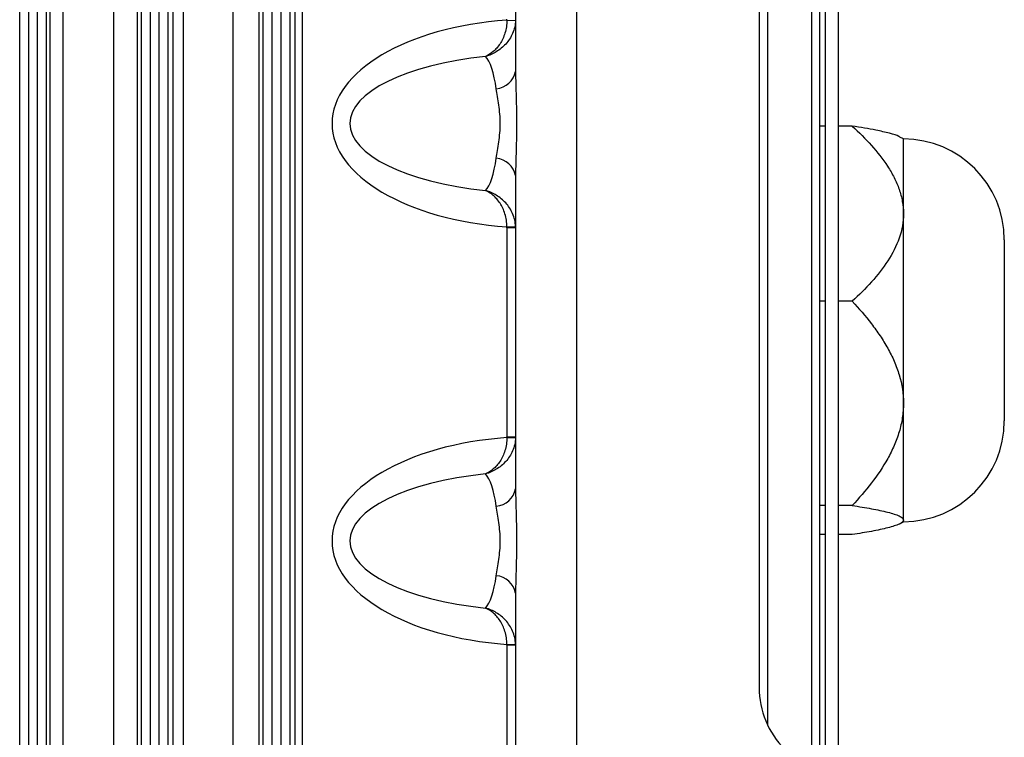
# Model space of a CAD drawing. Header units: millimetres. Extents: x -850 to -69, y -238 to 499.
# Tile 10 of 53: x -463 to -407, y -150 to -109. Entities that reach past the tile are written whole.
import ezdxf

# ---------------------------------------------------------------- set-up
doc = ezdxf.new("R2010")
doc.units = ezdxf.units.MM

msp = doc.modelspace()

# ---------------------------------------------------------------- linework, layer by layer
at = {"color": 7, "linetype": 'Continuous', "lineweight": 25}
for p, q in [((-463.247, -176.649), (-463.247, -77.315)), ((-462.747, -77.315), (-462.747, -176.649)), ((-462.221, -176.649), (-462.221, -77.315)), ((-461.721, -77.315), (-461.721, -176.649)), ((-456.247, -176.649), (-456.247, -77.315)), ((-455.747, -77.315), (-455.747, -176.649)), ((-455.221, -176.649), (-455.221, -77.315)), ((-454.721, -77.315), (-454.721, -176.649)), ((-449.247, -176.649), (-449.247, -77.315)), ((-448.747, -77.315), (-448.747, -176.649)), ((-448.221, -176.649), (-448.221, -77.315)), ((-447.721, -77.315), (-447.721, -176.649)), ((-461.498, -174.572), (-461.498, -79.392)), ((-460.773, -79.326), (-460.773, -174.638)), ((-457.831, -174.638), (-457.831, -79.326)), ((-456.496, -79.392), (-456.496, -174.572)), ((-454.429, -174.572), (-454.429, -79.392)), ((-453.846, -79.326), (-453.846, -174.638)), ((-450.974, -174.638), (-450.974, -79.326)), ((-449.499, -79.392), (-449.499, -174.572)), ((-416.184, -90.482), (-416.184, -163.482)), ((-446.984, -158.16), (-446.984, -95.804)), ((-416.934, -99.811), (-416.934, -154.153)), ((-417.234, -153.374), (-417.234, -100.591)), ((-417.721, -101.394), (-417.721, -152.571)), ((-447.405, -151.982), (-447.405, -101.982)), ((-434.734, -102.817), (-434.734, -111.99)), ((-431.234, -102.817), (-431.234, -151.147)), ((-420.234, -149.591), (-420.234, -104.374)), ((-420.721, -106.192), (-420.721, -147.773)), ((-420.734, -106.553), (-420.734, -147.411)), ((-435.235, -109.039), (-434.735, -109.056)), ((-416.934, -115.134), (-417.234, -115.134)), ((-415.381, -115.134), (-416.184, -115.134)), ((-412.434, -115.873), (-412.632, -115.759)), ((-412.434, -120.169), (-412.434, -115.873)), ((-434.734, -117.975), (-434.734, -135.99)), ((-412.434, -131.074), (-412.434, -120.169)), ((-435.235, -120.925), (-434.735, -120.908)), ((-434.734, -120.974), (-435.234, -120.974)), ((-435.234, -120.974), (-435.234, -132.99)), ((-406.634, -121.673), (-406.634, -128.859)), ((-416.934, -125.204), (-417.234, -125.204)), ((-415.381, -125.204), (-416.184, -125.204)), ((-406.634, -128.859), (-406.634, -132.073)), ((-412.434, -137.778), (-412.434, -131.074)), ((-435.235, -133.039), (-434.735, -133.056)), ((-435.234, -132.99), (-434.734, -132.99)), ((-416.934, -136.943), (-417.234, -136.943)), ((-415.381, -136.943), (-416.184, -136.943)), ((-412.632, -137.988), (-412.434, -137.873)), ((-412.434, -137.873), (-412.434, -137.778)), ((-416.934, -138.613), (-417.234, -138.613)), ((-415.381, -138.613), (-416.184, -138.613)), ((-434.734, -141.975), (-434.734, -151.147)), ((-435.235, -144.925), (-434.735, -144.908)), ((-435.234, -144.974), (-435.234, -168.982)), ((-434.734, -144.974), (-435.234, -144.974))]:
    msp.add_line(p, q, dxfattribs=at)
for centre, radius, start, end in [((-435.981, -111.719), 1.276, 276.2366, 347.7481), ((-412.434, -121.673), 5.8, 0, 90), ((-435.981, -118.245), 1.276, 12.2519, 83.7634), ((-412.434, -132.073), 5.8, 270, 0), ((-435.981, -135.719), 1.276, 276.2366, 347.7481), ((-435.981, -142.245), 1.276, 12.2519, 83.7634), ((-415.734, -147.411), 5, 180, 225)]:
    msp.add_arc(centre, radius, start, end, dxfattribs=at)
for centre, major_axis, ratio, start_param, end_param in [((-433.626, -114.982), (11.662, 0), 0.514496, 1.709186, 4.573999), ((-433.626, -114.982), (10.633, 0), 0.37619, 1.84056, 4.442626), ((-436.734, -114.982), (0, 4), 0.257248, 5.23454, 6.013422), ((-436.734, -114.982), (0, 4), 0.257248, 3.411356, 4.190238), ((-433.626, -138.982), (-11.662, 0), 0.514496, 4.850779, 7.715592), ((-433.626, -138.982), (10.633, 0), 0.37619, 1.84056, 4.442626), ((-436.734, -138.982), (0, 4), 0.257248, 5.23454, 6.013422), ((-436.734, -138.982), (0, 4), 0.257248, 3.411356, 4.190238)]:
    msp.add_ellipse(centre, major_axis=major_axis, ratio=ratio, start_param=start_param, end_param=end_param, dxfattribs=at)
for points, knots in [([(-435.235, -109.039), (-435.236, -109.169), (-435.246, -109.296), (-435.284, -109.547), (-435.312, -109.668), (-435.381, -109.898), (-435.424, -110.009), (-435.519, -110.214), (-435.572, -110.309), (-435.688, -110.486), (-435.75, -110.569), (-435.88, -110.717), (-435.947, -110.784), (-436.156, -110.964), (-436.306, -111.059), (-436.46, -111.127)], [0, 0, 0, 0, 0.125, 0.125, 0.25, 0.25, 0.375, 0.375, 0.5, 0.5, 0.625, 0.625, 0.75, 0.75, 1, 1, 1, 1]), ([(-434.735, -109.056), (-434.744, -109.317), (-434.804, -109.572), (-434.953, -109.917), (-435.013, -110.027), (-435.148, -110.232), (-435.222, -110.327), (-435.383, -110.503), (-435.47, -110.585), (-435.651, -110.732), (-435.745, -110.797), (-436.037, -110.974), (-436.247, -111.065), (-436.46, -111.127)], [0, 0, 0, 0, 0.25, 0.25, 0.375, 0.375, 0.5, 0.5, 0.625, 0.625, 0.75, 0.75, 1, 1, 1, 1]), ([(-434.734, -111.99), (-434.734, -112.463), (-434.717, -112.954), (-434.696, -113.707), (-434.689, -113.96), (-434.68, -114.47), (-434.677, -114.727), (-434.677, -115.498), (-434.689, -116.009), (-434.717, -117.014), (-434.734, -117.501), (-434.734, -117.975)], [0, 0, 0, 0, 0.25, 0.25, 0.375, 0.375, 0.5, 0.5, 0.75, 0.75, 1, 1, 1, 1]), ([(-435.842, -116.977), (-435.799, -116.687), (-435.743, -116.381), (-435.673, -115.878), (-435.652, -115.703), (-435.624, -115.348), (-435.616, -115.168), (-435.616, -114.8), (-435.624, -114.617), (-435.652, -114.264), (-435.672, -114.092), (-435.719, -113.756), (-435.745, -113.593), (-435.796, -113.282), (-435.821, -113.132), (-435.842, -112.987)], [0, 0, 0, 0, 0.25, 0.25, 0.375, 0.375, 0.5, 0.5, 0.625, 0.625, 0.75, 0.75, 0.875, 0.875, 1, 1, 1, 1]), ([(-415.381, -115.134), (-414.99, -115.492), (-414.619, -115.861), (-413.932, -116.627), (-413.616, -117.024), (-413.206, -117.654), (-413.079, -117.87), (-412.856, -118.312), (-412.759, -118.536), (-412.601, -118.991), (-412.539, -119.222), (-412.456, -119.692), (-412.434, -119.932), (-412.434, -120.169)], [0, 0, 0, 0, 0.25, 0.25, 0.5, 0.5, 0.625, 0.625, 0.75, 0.75, 0.875, 0.875, 1, 1, 1, 1]), ([(-412.643, -115.777), (-412.658, -115.761), (-412.734, -115.679), (-413.236, -115.54), (-414.099, -115.338), (-414.906, -115.21), (-415.381, -115.134)], [0, 0, 0, 0, 0.066166, 0.332473, 0.605986, 1, 1, 1, 1]), ([(-434.735, -120.908), (-434.744, -120.648), (-434.804, -120.392), (-434.953, -120.047), (-435.013, -119.937), (-435.148, -119.732), (-435.222, -119.637), (-435.383, -119.461), (-435.47, -119.379), (-435.651, -119.232), (-435.745, -119.167), (-436.037, -118.99), (-436.247, -118.899), (-436.46, -118.837)], [0, 0, 0, 0, 0.25, 0.25, 0.375, 0.375, 0.5, 0.5, 0.625, 0.625, 0.75, 0.75, 1, 1, 1, 1]), ([(-435.235, -120.925), (-435.236, -120.795), (-435.246, -120.668), (-435.284, -120.418), (-435.312, -120.296), (-435.381, -120.066), (-435.424, -119.956), (-435.519, -119.75), (-435.572, -119.655), (-435.688, -119.478), (-435.75, -119.396), (-435.88, -119.247), (-435.947, -119.181), (-436.156, -119), (-436.306, -118.905), (-436.46, -118.837)], [0, 0, 0, 0, 0.125, 0.125, 0.25, 0.25, 0.375, 0.375, 0.5, 0.5, 0.625, 0.625, 0.75, 0.75, 1, 1, 1, 1]), ([(-412.434, -120.169), (-412.434, -120.642), (-412.518, -121.107), (-412.836, -122.026), (-413.063, -122.463), (-413.606, -123.3), (-413.924, -123.702), (-414.616, -124.475), (-414.99, -124.845), (-415.381, -125.204)], [0, 0, 0, 0, 0.25, 0.25, 0.5, 0.5, 0.75, 0.75, 1, 1, 1, 1]), ([(-415.381, -125.204), (-414.995, -125.617), (-414.624, -126.044), (-414.104, -126.719), (-413.937, -126.95), (-413.623, -127.42), (-413.475, -127.659), (-413.203, -128.147), (-413.078, -128.397), (-412.856, -128.908), (-412.758, -129.172), (-412.519, -129.975), (-412.434, -130.519), (-412.434, -131.074)], [0, 0, 0, 0, 0.25, 0.25, 0.375, 0.375, 0.5, 0.5, 0.625, 0.625, 0.75, 0.75, 1, 1, 1, 1]), ([(-412.434, -131.074), (-412.434, -131.35), (-412.456, -131.63), (-412.539, -132.175), (-412.6, -132.444), (-412.758, -132.975), (-412.855, -133.238), (-413.079, -133.753), (-413.204, -134.003), (-413.613, -134.735), (-413.929, -135.199), (-414.618, -136.096), (-414.993, -136.529), (-415.381, -136.943)], [0, 0, 0, 0, 0.125, 0.125, 0.25, 0.25, 0.375, 0.375, 0.5, 0.5, 0.75, 0.75, 1, 1, 1, 1]), ([(-435.235, -133.039), (-435.236, -133.169), (-435.246, -133.296), (-435.284, -133.547), (-435.312, -133.668), (-435.381, -133.898), (-435.424, -134.009), (-435.519, -134.214), (-435.572, -134.309), (-435.688, -134.486), (-435.75, -134.569), (-435.88, -134.717), (-435.947, -134.784), (-436.156, -134.964), (-436.306, -135.059), (-436.46, -135.127)], [0, 0, 0, 0, 0.125, 0.125, 0.25, 0.25, 0.375, 0.375, 0.5, 0.5, 0.625, 0.625, 0.75, 0.75, 1, 1, 1, 1]), ([(-434.735, -133.056), (-434.744, -133.317), (-434.804, -133.572), (-434.953, -133.917), (-435.013, -134.027), (-435.148, -134.232), (-435.222, -134.327), (-435.383, -134.503), (-435.47, -134.585), (-435.651, -134.732), (-435.745, -134.797), (-436.037, -134.974), (-436.247, -135.065), (-436.46, -135.127)], [0, 0, 0, 0, 0.25, 0.25, 0.375, 0.375, 0.5, 0.5, 0.625, 0.625, 0.75, 0.75, 1, 1, 1, 1]), ([(-434.734, -135.99), (-434.734, -136.463), (-434.717, -136.954), (-434.696, -137.707), (-434.689, -137.96), (-434.68, -138.47), (-434.677, -138.727), (-434.677, -139.498), (-434.689, -140.009), (-434.717, -141.014), (-434.734, -141.501), (-434.734, -141.975)], [0, 0, 0, 0, 0.25, 0.25, 0.375, 0.375, 0.5, 0.5, 0.75, 0.75, 1, 1, 1, 1]), ([(-435.842, -140.977), (-435.799, -140.687), (-435.743, -140.381), (-435.673, -139.878), (-435.652, -139.703), (-435.624, -139.348), (-435.616, -139.168), (-435.616, -138.8), (-435.624, -138.617), (-435.652, -138.264), (-435.672, -138.092), (-435.719, -137.756), (-435.745, -137.593), (-435.796, -137.282), (-435.821, -137.132), (-435.842, -136.987)], [0, 0, 0, 0, 0.25, 0.25, 0.375, 0.375, 0.5, 0.5, 0.625, 0.625, 0.75, 0.75, 0.875, 0.875, 1, 1, 1, 1]), ([(-415.381, -136.943), (-414.99, -137.003), (-414.619, -137.064), (-413.932, -137.191), (-413.616, -137.257), (-413.206, -137.361), (-413.079, -137.397), (-412.856, -137.47), (-412.759, -137.507), (-412.601, -137.583), (-412.539, -137.621), (-412.456, -137.699), (-412.434, -137.739), (-412.434, -137.778)], [0, 0, 0, 0, 0.25, 0.25, 0.5, 0.5, 0.625, 0.625, 0.75, 0.75, 0.875, 0.875, 1, 1, 1, 1]), ([(-412.434, -137.778), (-412.434, -137.856), (-412.518, -137.933), (-412.836, -138.086), (-413.063, -138.158), (-413.606, -138.297), (-413.924, -138.364), (-414.616, -138.492), (-414.99, -138.553), (-415.381, -138.613)], [0, 0, 0, 0, 0.25, 0.25, 0.5, 0.5, 0.75, 0.75, 1, 1, 1, 1]), ([(-434.735, -144.908), (-434.744, -144.648), (-434.804, -144.392), (-434.953, -144.047), (-435.013, -143.937), (-435.148, -143.732), (-435.222, -143.637), (-435.383, -143.461), (-435.47, -143.379), (-435.651, -143.232), (-435.745, -143.167), (-436.037, -142.99), (-436.247, -142.899), (-436.46, -142.837)], [0, 0, 0, 0, 0.25, 0.25, 0.375, 0.375, 0.5, 0.5, 0.625, 0.625, 0.75, 0.75, 1, 1, 1, 1]), ([(-435.235, -144.925), (-435.236, -144.795), (-435.246, -144.668), (-435.284, -144.418), (-435.312, -144.296), (-435.381, -144.066), (-435.424, -143.956), (-435.519, -143.75), (-435.572, -143.655), (-435.688, -143.478), (-435.75, -143.396), (-435.88, -143.247), (-435.947, -143.181), (-436.156, -143), (-436.306, -142.905), (-436.46, -142.837)], [0, 0, 0, 0, 0.125, 0.125, 0.25, 0.25, 0.375, 0.375, 0.5, 0.5, 0.625, 0.625, 0.75, 0.75, 1, 1, 1, 1])]:
    msp.add_open_spline(points, degree=3, knots=knots, dxfattribs=at)
for points in [[(-435.235, -109.039), (-435.234, -109.023), (-435.234, -109.007), (-435.234, -108.99)], [(-435.234, -120.974), (-435.234, -120.958), (-435.234, -120.941), (-435.235, -120.925)], [(-435.235, -133.039), (-435.234, -133.023), (-435.234, -133.007), (-435.234, -132.99)], [(-435.234, -144.974), (-435.234, -144.958), (-435.234, -144.941), (-435.235, -144.925)]]:
    msp.add_open_spline(points, degree=3, dxfattribs=at)

doc.saveas('drawing.dxf')
